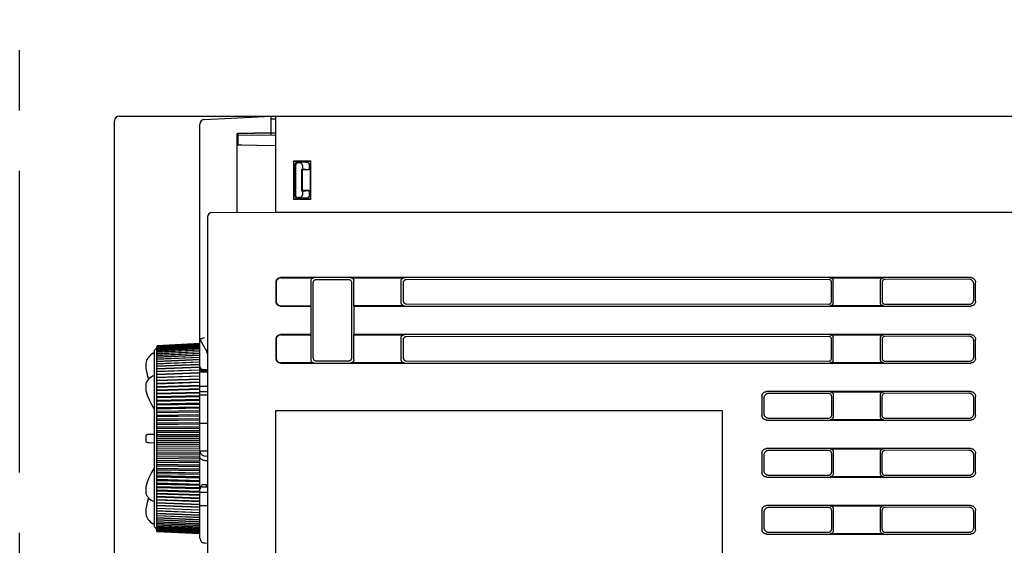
# Model space of a CAD drawing. Header units: millimetres. Extents: x 35 to 807, y -209 to 637.
# Tile 36 of 41: x 522 to 626, y 232 to 288. Entities that reach past the tile are written whole.
import ezdxf

# ---------------------------------------------------------------- set-up
doc = ezdxf.new("R2010")
doc.units = ezdxf.units.MM
doc.linetypes.add('PHANTOMX2', pattern=[127, 63.5, -12.7, 12.7, -12.7, 12.7, -12.7])
for name, color, linetype in [('10', 3, 'CONTINUOUS'), ('11', 2, 'CONTINUOUS'), ('18', 1, 'PHANTOMX2')]:
    doc.layers.add(name, color=color, linetype=linetype)

msp = doc.modelspace()

# ---------------------------------------------------------------- linework, layer by layer
at = {"layer": '10'}
for p, q in [((532.01, 150.07), (532.01, 277.07)), ((532.51, 277.57), (549.01, 277.57)), ((549.01, 267.97), (549.01, 277.57)), ((549.01, 277.57), (675.71, 277.57)), ((550.89, 268.8), (550.89, 272.85)), ((550.91, 272.82), (550.89, 272.85)), ((550.89, 272.85), (552.64, 272.85)), ((552.61, 272.82), (552.64, 272.85)), ((552.64, 272.85), (552.64, 268.8)), ((550.91, 268.82), (550.91, 272.82)), ((550.91, 272.82), (552.61, 272.82)), ((551.01, 269.22), (551.01, 272.42)), ((551.08, 272.36), (551.08, 269.29)), ((552.18, 272.72), (551.31, 272.72)), ((551.48, 272.66), (551.38, 272.66)), ((551.75, 269.66), (551.75, 271.99)), ((551.81, 271.92), (551.75, 271.99)), ((551.81, 271.99), (551.75, 271.99)), ((551.81, 272.37), (551.81, 271.99)), ((552.51, 271.92), (551.81, 271.99)), ((551.81, 269.72), (551.81, 271.92)), ((552.51, 271.92), (551.81, 271.92)), ((552.51, 272.43), (552.51, 271.92)), ((552.61, 272.82), (552.61, 268.82)), ((551.75, 269.66), (551.81, 269.72)), ((552.51, 269.72), (551.81, 269.72)), ((551.81, 269.66), (552.51, 269.72)), ((552.51, 269.72), (552.51, 269.22)), ((550.91, 268.82), (550.89, 268.8)), ((552.64, 268.8), (550.89, 268.8)), ((552.61, 268.82), (550.91, 268.82)), ((552.18, 268.92), (551.31, 268.92)), ((551.48, 268.99), (551.38, 268.99)), ((551.81, 269.66), (551.75, 269.66)), ((551.81, 269.66), (551.81, 269.28)), ((552.61, 268.82), (552.64, 268.8)), ((549.01, 267.47), (549.01, 267.97)), ((541.81, 266.92), (541.81, 174.06)), ((542.31, 267.42), (549.01, 267.44)), ((549.01, 267.47), (632.21, 267.47)), ((549.01, 267.47), (549.01, 267.44)), ((622.22, 260.57), (549.51, 260.57)), ((549.54, 260.55), (553.01, 260.55)), ((556.92, 260.55), (562.51, 260.55)), ((607.42, 260.55), (613.01, 260.55)), ((622.03, 260.39), (613.18, 260.38)), ((549.01, 260.08), (549.01, 258.07)), ((549.04, 260.05), (549.04, 258.1)), ((552.71, 257.6), (552.71, 260.25)), ((552.93, 252.11), (552.93, 260.04)), ((556.71, 260.34), (553.23, 260.34)), ((557.01, 252.11), (557.01, 260.04)), ((557.21, 257.6), (557.21, 260.25)), ((562.21, 257.9), (562.21, 260.25)), ((562.42, 260.04), (562.42, 258.1)), ((607.25, 260.38), (562.72, 260.34)), ((607.54, 258.07), (607.54, 260.08)), ((607.71, 257.9), (607.71, 260.25)), ((612.71, 257.9), (612.71, 260.25)), ((612.88, 260.08), (612.88, 258.07)), ((622.53, 258.26), (622.53, 259.89)), ((622.71, 258.07), (622.71, 260.08)), ((549.51, 257.57), (552.69, 257.57)), ((549.54, 257.6), (552.71, 257.6)), ((552.71, 257.6), (552.69, 257.57)), ((552.69, 257.57), (552.69, 254.57)), ((557.21, 257.6), (557.24, 257.57)), ((562.51, 257.6), (557.21, 257.6)), ((557.24, 254.57), (557.24, 257.57)), ((557.24, 257.57), (622.22, 257.57)), ((562.72, 257.8), (607.25, 257.77)), ((613.01, 257.6), (607.42, 257.6)), ((613.18, 257.77), (622.03, 257.76)), ((552.69, 254.57), (549.51, 254.57)), ((549.54, 254.55), (552.71, 254.55)), ((552.71, 254.55), (552.69, 254.57)), ((552.71, 251.9), (552.71, 254.55)), ((557.21, 254.55), (557.24, 254.57)), ((557.21, 251.9), (557.21, 254.55)), ((557.21, 254.55), (562.51, 254.55)), ((622.22, 254.57), (557.24, 254.57)), ((562.21, 251.9), (562.21, 254.25)), ((607.25, 254.38), (562.72, 254.34)), ((607.42, 254.55), (613.01, 254.55)), ((607.71, 251.9), (607.71, 254.25)), ((612.71, 251.9), (612.71, 254.25)), ((622.03, 254.39), (613.18, 254.38)), ((549.01, 254.08), (549.01, 252.07)), ((549.04, 254.05), (549.04, 252.1)), ((562.42, 254.04), (562.42, 252.1)), ((607.54, 252.07), (607.54, 254.08)), ((612.88, 254.08), (612.88, 252.07)), ((622.53, 252.26), (622.53, 253.89)), ((622.71, 252.07), (622.71, 254.08)), ((549.51, 251.57), (622.22, 251.57)), ((553.01, 251.6), (549.54, 251.6)), ((553.23, 251.81), (556.71, 251.81)), ((562.51, 251.6), (556.92, 251.6)), ((562.72, 251.8), (607.25, 251.77)), ((613.01, 251.6), (607.42, 251.6)), ((613.18, 251.77), (622.03, 251.76)), ((600.21, 248.08), (600.21, 246.07)), ((622.22, 248.57), (600.71, 248.57)), ((607.25, 248.38), (600.91, 248.37)), ((607.42, 248.55), (613.01, 248.55)), ((607.54, 248.08), (607.54, 246.07)), ((607.71, 248.25), (607.71, 245.9)), ((612.71, 245.9), (612.71, 248.25)), ((612.88, 246.07), (612.88, 248.08)), ((622.03, 248.39), (613.18, 248.38)), ((622.71, 246.07), (622.71, 248.08)), ((600.42, 247.87), (600.42, 246.27)), ((622.53, 246.26), (622.53, 247.89)), ((549.01, 246.57), (596.01, 246.57)), ((549.01, 193.57), (549.01, 246.57)), ((596.01, 246.57), (596.01, 193.57)), ((600.71, 245.57), (622.22, 245.57)), ((600.91, 245.78), (607.25, 245.77)), ((613.01, 245.6), (607.42, 245.6)), ((613.18, 245.77), (622.03, 245.76)), ((600.21, 242.08), (600.21, 240.07)), ((600.42, 241.87), (600.42, 240.27)), ((622.22, 242.57), (600.71, 242.57)), ((607.25, 242.38), (600.91, 242.37)), ((607.42, 242.55), (613.01, 242.55)), ((607.54, 242.08), (607.54, 240.07)), ((607.71, 242.25), (607.71, 239.9)), ((612.71, 239.9), (612.71, 242.25)), ((612.88, 240.07), (612.88, 242.08)), ((622.03, 242.39), (613.18, 242.38)), ((622.53, 240.26), (622.53, 241.89)), ((622.71, 240.07), (622.71, 242.08)), ((600.91, 239.78), (607.25, 239.77)), ((613.18, 239.77), (622.03, 239.76)), ((600.71, 239.57), (622.22, 239.57)), ((613.01, 239.6), (607.42, 239.6)), ((622.22, 236.57), (600.71, 236.57)), ((607.42, 236.55), (613.01, 236.55)), ((600.21, 236.08), (600.21, 234.07)), ((600.42, 235.87), (600.42, 234.27)), ((607.25, 236.38), (600.91, 236.37)), ((607.54, 236.08), (607.54, 234.07)), ((607.71, 236.25), (607.71, 233.9)), ((612.71, 233.9), (612.71, 236.25)), ((612.88, 234.07), (612.88, 236.08)), ((622.03, 236.39), (613.18, 236.38)), ((622.53, 234.26), (622.53, 235.89)), ((622.71, 234.07), (622.71, 236.08)), ((600.71, 233.57), (622.22, 233.57)), ((600.91, 233.78), (607.25, 233.77)), ((613.01, 233.6), (607.42, 233.6)), ((613.18, 233.77), (622.03, 233.76))]:
    msp.add_line(p, q, dxfattribs=at)
for points in [[(551.01, 272.42), (551.02, 272.47), (551.03, 272.51), (551.04, 272.55), (551.06, 272.59), (551.09, 272.62), (551.12, 272.65), (551.15, 272.68), (551.19, 272.7), (551.23, 272.71), (551.27, 272.72), (551.31, 272.72)], [(551.38, 272.66), (551.33, 272.66), (551.29, 272.65), (551.25, 272.63), (551.22, 272.61), (551.18, 272.59), (551.15, 272.56), (551.13, 272.52), (551.1, 272.49), (551.09, 272.45), (551.08, 272.4), (551.08, 272.36)], [(551.81, 272.37), (551.81, 272.41), (551.8, 272.44), (551.79, 272.48), (551.77, 272.52), (551.74, 272.55), (551.71, 272.58), (551.67, 272.61), (551.63, 272.63), (551.58, 272.65), (551.53, 272.66), (551.48, 272.66)], [(552.18, 272.72), (552.23, 272.72), (552.28, 272.71), (552.33, 272.69), (552.37, 272.67), (552.41, 272.64), (552.44, 272.61), (552.47, 272.58), (552.49, 272.54), (552.5, 272.51), (552.51, 272.47), (552.51, 272.43)], [(551.31, 268.92), (551.27, 268.93), (551.23, 268.94), (551.19, 268.95), (551.15, 268.97), (551.12, 269), (551.09, 269.03), (551.06, 269.06), (551.04, 269.1), (551.03, 269.14), (551.02, 269.18), (551.01, 269.22)], [(551.08, 269.29), (551.08, 269.24), (551.09, 269.2), (551.1, 269.16), (551.13, 269.12), (551.15, 269.09), (551.18, 269.06), (551.22, 269.03), (551.25, 269.01), (551.29, 269), (551.33, 268.99), (551.38, 268.99)], [(551.48, 268.99), (551.53, 268.99), (551.58, 269), (551.63, 269.02), (551.67, 269.04), (551.71, 269.07), (551.74, 269.1), (551.77, 269.13), (551.79, 269.17), (551.8, 269.2), (551.81, 269.24), (551.81, 269.28)], [(552.51, 269.22), (552.51, 269.18), (552.5, 269.14), (552.49, 269.1), (552.47, 269.07), (552.44, 269.03), (552.41, 269), (552.37, 268.98), (552.33, 268.95), (552.28, 268.94), (552.23, 268.93), (552.18, 268.92)], [(549.01, 260.08), (549.02, 260.13), (549.03, 260.18), (549.04, 260.23), (549.06, 260.28), (549.08, 260.32), (549.11, 260.37), (549.14, 260.41), (549.18, 260.45), (549.22, 260.48), (549.26, 260.51), (549.31, 260.53), (549.36, 260.55), (549.41, 260.56), (549.46, 260.57), (549.51, 260.57)], [(549.54, 260.55), (549.49, 260.54), (549.44, 260.54), (549.38, 260.52), (549.34, 260.5), (549.29, 260.48), (549.25, 260.45), (549.21, 260.42), (549.17, 260.38), (549.14, 260.34), (549.11, 260.3), (549.08, 260.25), (549.07, 260.2), (549.05, 260.15), (549.04, 260.1), (549.04, 260.05)], [(552.71, 260.25), (552.72, 260.28), (552.72, 260.32), (552.73, 260.35), (552.75, 260.39), (552.77, 260.42), (552.79, 260.45), (552.82, 260.47), (552.84, 260.49), (552.87, 260.51), (552.91, 260.53), (552.94, 260.54), (552.98, 260.55), (553.01, 260.55)], [(556.92, 260.55), (556.95, 260.55), (556.99, 260.54), (557.02, 260.53), (557.06, 260.51), (557.09, 260.49), (557.11, 260.47), (557.14, 260.45), (557.16, 260.42), (557.18, 260.39), (557.2, 260.35), (557.21, 260.32), (557.21, 260.28), (557.21, 260.25)], [(562.21, 260.25), (562.22, 260.28), (562.22, 260.32), (562.23, 260.35), (562.25, 260.39), (562.27, 260.42), (562.29, 260.45), (562.32, 260.47), (562.34, 260.49), (562.37, 260.51), (562.41, 260.53), (562.44, 260.54), (562.48, 260.55), (562.51, 260.55)], [(607.42, 260.55), (607.45, 260.55), (607.49, 260.54), (607.52, 260.53), (607.56, 260.51), (607.59, 260.49), (607.61, 260.47), (607.64, 260.45), (607.66, 260.42), (607.68, 260.39), (607.7, 260.35), (607.71, 260.32), (607.71, 260.28), (607.71, 260.25)], [(612.71, 260.25), (612.72, 260.28), (612.72, 260.32), (612.73, 260.35), (612.75, 260.39), (612.77, 260.42), (612.79, 260.45), (612.82, 260.47), (612.84, 260.49), (612.87, 260.51), (612.91, 260.53), (612.94, 260.54), (612.98, 260.55), (613.01, 260.55)], [(613.18, 260.38), (613.14, 260.38), (613.11, 260.37), (613.07, 260.36), (613.04, 260.35), (613.01, 260.33), (612.98, 260.31), (612.96, 260.28), (612.93, 260.25), (612.92, 260.22), (612.9, 260.19), (612.89, 260.15), (612.88, 260.12), (612.88, 260.08)], [(622.53, 259.89), (622.53, 259.94), (622.52, 259.99), (622.5, 260.04), (622.49, 260.09), (622.46, 260.14), (622.43, 260.18), (622.4, 260.22), (622.36, 260.26), (622.32, 260.29), (622.28, 260.32), (622.23, 260.34), (622.19, 260.36), (622.14, 260.38), (622.08, 260.39), (622.03, 260.39)], [(622.22, 260.57), (622.27, 260.57), (622.32, 260.56), (622.37, 260.55), (622.42, 260.53), (622.47, 260.51), (622.51, 260.48), (622.55, 260.45), (622.59, 260.41), (622.62, 260.37), (622.65, 260.32), (622.67, 260.28), (622.69, 260.23), (622.7, 260.18), (622.71, 260.13), (622.71, 260.08)], [(553.23, 260.34), (553.19, 260.33), (553.15, 260.33), (553.12, 260.32), (553.09, 260.3), (553.06, 260.28), (553.03, 260.26), (553, 260.23), (552.98, 260.21), (552.96, 260.18), (552.95, 260.14), (552.94, 260.11), (552.93, 260.07), (552.93, 260.04)], [(557.01, 260.04), (557, 260.08), (557, 260.11), (556.99, 260.15), (556.97, 260.18), (556.95, 260.21), (556.93, 260.24), (556.91, 260.26), (556.88, 260.29), (556.85, 260.3), (556.81, 260.32), (556.78, 260.33), (556.74, 260.34), (556.71, 260.34)], [(562.72, 260.34), (562.68, 260.34), (562.65, 260.33), (562.61, 260.32), (562.58, 260.31), (562.55, 260.29), (562.52, 260.27), (562.49, 260.24), (562.47, 260.21), (562.45, 260.18), (562.44, 260.15), (562.43, 260.12), (562.42, 260.08), (562.42, 260.04)], [(607.54, 260.08), (607.54, 260.11), (607.54, 260.15), (607.52, 260.18), (607.51, 260.22), (607.49, 260.25), (607.47, 260.28), (607.44, 260.3), (607.42, 260.32), (607.38, 260.34), (607.35, 260.36), (607.32, 260.37), (607.28, 260.37), (607.25, 260.38)], [(549.51, 257.57), (549.46, 257.58), (549.41, 257.58), (549.36, 257.6), (549.31, 257.62), (549.26, 257.64), (549.22, 257.67), (549.18, 257.7), (549.14, 257.74), (549.11, 257.78), (549.08, 257.82), (549.06, 257.87), (549.04, 257.92), (549.03, 257.97), (549.02, 258.02), (549.01, 258.07)], [(549.04, 258.1), (549.04, 258.05), (549.05, 257.99), (549.07, 257.94), (549.08, 257.89), (549.11, 257.85), (549.14, 257.8), (549.17, 257.76), (549.21, 257.73), (549.25, 257.69), (549.29, 257.67), (549.34, 257.64), (549.38, 257.62), (549.44, 257.61), (549.49, 257.6), (549.54, 257.6)], [(562.51, 257.6), (562.48, 257.6), (562.44, 257.61), (562.41, 257.62), (562.37, 257.63), (562.34, 257.65), (562.32, 257.67), (562.29, 257.7), (562.27, 257.73), (562.25, 257.76), (562.23, 257.79), (562.22, 257.83), (562.22, 257.86), (562.21, 257.9)], [(562.42, 258.1), (562.42, 258.07), (562.43, 258.03), (562.44, 258), (562.45, 257.96), (562.47, 257.93), (562.49, 257.91), (562.52, 257.88), (562.55, 257.86), (562.58, 257.84), (562.61, 257.82), (562.65, 257.81), (562.68, 257.81), (562.72, 257.8)], [(607.25, 257.77), (607.28, 257.77), (607.32, 257.78), (607.35, 257.79), (607.38, 257.8), (607.42, 257.82), (607.44, 257.85), (607.47, 257.87), (607.49, 257.9), (607.51, 257.93), (607.52, 257.96), (607.54, 258), (607.54, 258.03), (607.54, 258.07)], [(607.71, 257.9), (607.71, 257.86), (607.71, 257.83), (607.7, 257.79), (607.68, 257.76), (607.66, 257.73), (607.64, 257.7), (607.61, 257.67), (607.59, 257.65), (607.56, 257.63), (607.52, 257.62), (607.49, 257.61), (607.45, 257.6), (607.42, 257.6)], [(613.01, 257.6), (612.98, 257.6), (612.94, 257.61), (612.91, 257.62), (612.87, 257.63), (612.84, 257.65), (612.82, 257.67), (612.79, 257.7), (612.77, 257.73), (612.75, 257.76), (612.73, 257.79), (612.72, 257.83), (612.72, 257.86), (612.71, 257.9)], [(612.88, 258.07), (612.88, 258.03), (612.89, 257.99), (612.9, 257.96), (612.92, 257.93), (612.93, 257.9), (612.96, 257.87), (612.98, 257.84), (613.01, 257.82), (613.04, 257.8), (613.07, 257.79), (613.11, 257.77), (613.14, 257.77), (613.18, 257.77)], [(622.03, 257.76), (622.08, 257.76), (622.14, 257.77), (622.19, 257.78), (622.23, 257.8), (622.28, 257.83), (622.32, 257.85), (622.36, 257.89), (622.4, 257.92), (622.43, 257.96), (622.46, 258.01), (622.49, 258.05), (622.5, 258.1), (622.52, 258.15), (622.53, 258.2), (622.53, 258.26)], [(622.71, 258.07), (622.71, 258.02), (622.7, 257.97), (622.69, 257.92), (622.67, 257.87), (622.65, 257.82), (622.62, 257.78), (622.59, 257.74), (622.55, 257.7), (622.51, 257.67), (622.47, 257.64), (622.42, 257.62), (622.37, 257.6), (622.32, 257.58), (622.27, 257.58), (622.22, 257.57)], [(549.01, 254.08), (549.02, 254.13), (549.03, 254.18), (549.04, 254.23), (549.06, 254.28), (549.08, 254.32), (549.11, 254.37), (549.14, 254.41), (549.18, 254.45), (549.22, 254.48), (549.26, 254.51), (549.31, 254.53), (549.36, 254.55), (549.41, 254.56), (549.46, 254.57), (549.51, 254.57)], [(549.54, 254.55), (549.49, 254.54), (549.44, 254.54), (549.38, 254.52), (549.34, 254.5), (549.29, 254.48), (549.25, 254.45), (549.21, 254.42), (549.17, 254.38), (549.14, 254.34), (549.11, 254.3), (549.08, 254.25), (549.07, 254.2), (549.05, 254.15), (549.04, 254.1), (549.04, 254.05)], [(562.21, 254.25), (562.22, 254.28), (562.22, 254.32), (562.23, 254.35), (562.25, 254.39), (562.27, 254.42), (562.29, 254.45), (562.32, 254.47), (562.34, 254.49), (562.37, 254.51), (562.41, 254.53), (562.44, 254.54), (562.48, 254.55), (562.51, 254.55)], [(562.72, 254.34), (562.68, 254.34), (562.65, 254.33), (562.61, 254.32), (562.58, 254.31), (562.55, 254.29), (562.52, 254.27), (562.49, 254.24), (562.47, 254.21), (562.45, 254.18), (562.44, 254.15), (562.43, 254.12), (562.42, 254.08), (562.42, 254.04)], [(607.54, 254.08), (607.54, 254.11), (607.54, 254.15), (607.52, 254.18), (607.51, 254.22), (607.49, 254.25), (607.47, 254.28), (607.44, 254.3), (607.42, 254.32), (607.38, 254.34), (607.35, 254.36), (607.32, 254.37), (607.28, 254.37), (607.25, 254.38)], [(607.42, 254.55), (607.45, 254.55), (607.49, 254.54), (607.52, 254.53), (607.56, 254.51), (607.59, 254.49), (607.61, 254.47), (607.64, 254.45), (607.66, 254.42), (607.68, 254.39), (607.7, 254.35), (607.71, 254.32), (607.71, 254.28), (607.71, 254.25)], [(612.71, 254.25), (612.72, 254.28), (612.72, 254.32), (612.73, 254.35), (612.75, 254.39), (612.77, 254.42), (612.79, 254.45), (612.82, 254.47), (612.84, 254.49), (612.87, 254.51), (612.91, 254.53), (612.94, 254.54), (612.98, 254.55), (613.01, 254.55)], [(613.18, 254.38), (613.14, 254.38), (613.11, 254.37), (613.07, 254.36), (613.04, 254.35), (613.01, 254.33), (612.98, 254.31), (612.96, 254.28), (612.93, 254.25), (612.92, 254.22), (612.9, 254.19), (612.89, 254.15), (612.88, 254.12), (612.88, 254.08)], [(622.53, 253.89), (622.53, 253.94), (622.52, 253.99), (622.5, 254.04), (622.49, 254.09), (622.46, 254.14), (622.43, 254.18), (622.4, 254.22), (622.36, 254.26), (622.32, 254.29), (622.28, 254.32), (622.23, 254.34), (622.19, 254.36), (622.14, 254.38), (622.08, 254.39), (622.03, 254.39)], [(622.22, 254.57), (622.27, 254.57), (622.32, 254.56), (622.37, 254.55), (622.42, 254.53), (622.47, 254.51), (622.51, 254.48), (622.55, 254.45), (622.59, 254.41), (622.62, 254.37), (622.65, 254.32), (622.67, 254.28), (622.69, 254.23), (622.7, 254.18), (622.71, 254.13), (622.71, 254.08)], [(549.04, 252.1), (549.04, 252.05), (549.05, 251.99), (549.07, 251.94), (549.08, 251.89), (549.11, 251.85), (549.14, 251.8), (549.17, 251.76), (549.21, 251.73), (549.25, 251.69), (549.29, 251.67), (549.34, 251.64), (549.38, 251.62), (549.44, 251.61), (549.49, 251.6), (549.54, 251.6)], [(552.93, 252.11), (552.93, 252.07), (552.94, 252.04), (552.95, 252), (552.96, 251.97), (552.98, 251.94), (553, 251.91), (553.03, 251.89), (553.06, 251.86), (553.09, 251.85), (553.12, 251.83), (553.15, 251.82), (553.19, 251.81), (553.23, 251.81)], [(556.71, 251.81), (556.74, 251.81), (556.78, 251.82), (556.81, 251.83), (556.85, 251.84), (556.88, 251.86), (556.91, 251.88), (556.93, 251.91), (556.95, 251.94), (556.97, 251.97), (556.99, 252), (557, 252.04), (557, 252.07), (557.01, 252.11)], [(562.42, 252.1), (562.42, 252.07), (562.43, 252.03), (562.44, 252), (562.45, 251.96), (562.47, 251.93), (562.49, 251.91), (562.52, 251.88), (562.55, 251.86), (562.58, 251.84), (562.61, 251.82), (562.65, 251.81), (562.68, 251.81), (562.72, 251.8)], [(622.03, 251.76), (622.08, 251.76), (622.14, 251.77), (622.19, 251.78), (622.23, 251.8), (622.28, 251.83), (622.32, 251.85), (622.36, 251.89), (622.4, 251.92), (622.43, 251.96), (622.46, 252.01), (622.49, 252.05), (622.5, 252.1), (622.52, 252.15), (622.53, 252.2), (622.53, 252.26)], [(549.51, 251.57), (549.46, 251.58), (549.41, 251.58), (549.36, 251.6), (549.31, 251.62), (549.26, 251.64), (549.22, 251.67), (549.18, 251.7), (549.14, 251.74), (549.11, 251.78), (549.08, 251.82), (549.06, 251.87), (549.04, 251.92), (549.03, 251.97), (549.02, 252.02), (549.01, 252.07)], [(553.01, 251.6), (552.98, 251.6), (552.94, 251.61), (552.91, 251.62), (552.87, 251.63), (552.84, 251.65), (552.82, 251.67), (552.79, 251.7), (552.77, 251.73), (552.75, 251.76), (552.73, 251.79), (552.72, 251.83), (552.72, 251.86), (552.71, 251.9)], [(557.21, 251.9), (557.21, 251.86), (557.21, 251.83), (557.2, 251.79), (557.18, 251.76), (557.16, 251.73), (557.14, 251.7), (557.11, 251.67), (557.09, 251.65), (557.06, 251.63), (557.02, 251.62), (556.99, 251.61), (556.95, 251.6), (556.92, 251.6)], [(562.51, 251.6), (562.48, 251.6), (562.44, 251.61), (562.41, 251.62), (562.37, 251.63), (562.34, 251.65), (562.32, 251.67), (562.29, 251.7), (562.27, 251.73), (562.25, 251.76), (562.23, 251.79), (562.22, 251.83), (562.22, 251.86), (562.21, 251.9)], [(607.25, 251.77), (607.28, 251.77), (607.32, 251.78), (607.35, 251.79), (607.38, 251.8), (607.42, 251.82), (607.44, 251.85), (607.47, 251.87), (607.49, 251.9), (607.51, 251.93), (607.52, 251.96), (607.54, 252), (607.54, 252.03), (607.54, 252.07)], [(607.71, 251.9), (607.71, 251.86), (607.71, 251.83), (607.7, 251.79), (607.68, 251.76), (607.66, 251.73), (607.64, 251.7), (607.61, 251.67), (607.59, 251.65), (607.56, 251.63), (607.52, 251.62), (607.49, 251.61), (607.45, 251.6), (607.42, 251.6)], [(613.01, 251.6), (612.98, 251.6), (612.94, 251.61), (612.91, 251.62), (612.87, 251.63), (612.84, 251.65), (612.82, 251.67), (612.79, 251.7), (612.77, 251.73), (612.75, 251.76), (612.73, 251.79), (612.72, 251.83), (612.72, 251.86), (612.71, 251.9)], [(612.88, 252.07), (612.88, 252.03), (612.89, 251.99), (612.9, 251.96), (612.92, 251.93), (612.93, 251.9), (612.96, 251.87), (612.98, 251.84), (613.01, 251.82), (613.04, 251.8), (613.07, 251.79), (613.11, 251.77), (613.14, 251.77), (613.18, 251.77)], [(622.71, 252.07), (622.71, 252.02), (622.7, 251.97), (622.69, 251.92), (622.67, 251.87), (622.65, 251.82), (622.62, 251.78), (622.59, 251.74), (622.55, 251.7), (622.51, 251.67), (622.47, 251.64), (622.42, 251.62), (622.37, 251.6), (622.32, 251.58), (622.27, 251.58), (622.22, 251.57)], [(600.21, 248.08), (600.22, 248.13), (600.23, 248.18), (600.24, 248.23), (600.26, 248.28), (600.28, 248.32), (600.31, 248.37), (600.34, 248.41), (600.38, 248.45), (600.42, 248.48), (600.46, 248.51), (600.51, 248.53), (600.56, 248.55), (600.61, 248.56), (600.66, 248.57), (600.71, 248.57)], [(600.91, 248.37), (600.86, 248.37), (600.81, 248.36), (600.76, 248.35), (600.71, 248.33), (600.67, 248.3), (600.62, 248.28), (600.58, 248.24), (600.54, 248.21), (600.51, 248.17), (600.48, 248.12), (600.46, 248.08), (600.44, 248.03), (600.43, 247.98), (600.42, 247.93), (600.42, 247.87)], [(607.54, 248.08), (607.54, 248.11), (607.54, 248.15), (607.52, 248.18), (607.51, 248.22), (607.49, 248.25), (607.47, 248.28), (607.44, 248.3), (607.42, 248.32), (607.38, 248.34), (607.35, 248.36), (607.32, 248.37), (607.28, 248.37), (607.25, 248.38)], [(607.42, 248.55), (607.45, 248.55), (607.49, 248.54), (607.52, 248.53), (607.56, 248.51), (607.59, 248.49), (607.61, 248.47), (607.64, 248.45), (607.66, 248.42), (607.68, 248.39), (607.7, 248.35), (607.71, 248.32), (607.71, 248.28), (607.71, 248.25)], [(612.71, 248.25), (612.72, 248.28), (612.72, 248.32), (612.73, 248.35), (612.75, 248.39), (612.77, 248.42), (612.79, 248.45), (612.82, 248.47), (612.84, 248.49), (612.87, 248.51), (612.91, 248.53), (612.94, 248.54), (612.98, 248.55), (613.01, 248.55)], [(613.18, 248.38), (613.14, 248.38), (613.11, 248.37), (613.07, 248.36), (613.04, 248.35), (613.01, 248.33), (612.98, 248.31), (612.96, 248.28), (612.93, 248.25), (612.92, 248.22), (612.9, 248.19), (612.89, 248.15), (612.88, 248.12), (612.88, 248.08)], [(622.53, 247.89), (622.53, 247.94), (622.52, 247.99), (622.5, 248.04), (622.49, 248.09), (622.46, 248.14), (622.43, 248.18), (622.4, 248.22), (622.36, 248.26), (622.32, 248.29), (622.28, 248.32), (622.23, 248.34), (622.19, 248.36), (622.14, 248.38), (622.08, 248.39), (622.03, 248.39)], [(622.22, 248.57), (622.27, 248.57), (622.32, 248.56), (622.37, 248.55), (622.42, 248.53), (622.47, 248.51), (622.51, 248.48), (622.55, 248.45), (622.59, 248.41), (622.62, 248.37), (622.65, 248.32), (622.67, 248.28), (622.69, 248.23), (622.7, 248.18), (622.71, 248.13), (622.71, 248.08)], [(600.71, 245.57), (600.66, 245.58), (600.61, 245.58), (600.56, 245.6), (600.51, 245.62), (600.46, 245.64), (600.42, 245.67), (600.38, 245.7), (600.34, 245.74), (600.31, 245.78), (600.28, 245.82), (600.26, 245.87), (600.24, 245.92), (600.23, 245.97), (600.22, 246.02), (600.21, 246.07)], [(600.42, 246.27), (600.42, 246.22), (600.43, 246.17), (600.44, 246.12), (600.46, 246.07), (600.48, 246.02), (600.51, 245.98), (600.54, 245.94), (600.58, 245.9), (600.62, 245.87), (600.67, 245.84), (600.71, 245.82), (600.76, 245.8), (600.81, 245.79), (600.86, 245.78), (600.91, 245.78)], [(607.25, 245.77), (607.28, 245.77), (607.32, 245.78), (607.35, 245.79), (607.38, 245.8), (607.42, 245.82), (607.44, 245.85), (607.47, 245.87), (607.49, 245.9), (607.51, 245.93), (607.52, 245.96), (607.54, 246), (607.54, 246.03), (607.54, 246.07)], [(607.71, 245.9), (607.71, 245.86), (607.71, 245.83), (607.7, 245.79), (607.68, 245.76), (607.66, 245.73), (607.64, 245.7), (607.61, 245.67), (607.59, 245.65), (607.56, 245.63), (607.52, 245.62), (607.49, 245.61), (607.45, 245.6), (607.42, 245.6)], [(613.01, 245.6), (612.98, 245.6), (612.94, 245.61), (612.91, 245.62), (612.87, 245.63), (612.84, 245.65), (612.82, 245.67), (612.79, 245.7), (612.77, 245.73), (612.75, 245.76), (612.73, 245.79), (612.72, 245.83), (612.72, 245.86), (612.71, 245.9)], [(612.88, 246.07), (612.88, 246.03), (612.89, 245.99), (612.9, 245.96), (612.92, 245.93), (612.93, 245.9), (612.96, 245.87), (612.98, 245.84), (613.01, 245.82), (613.04, 245.8), (613.07, 245.79), (613.11, 245.77), (613.14, 245.77), (613.18, 245.77)], [(622.03, 245.76), (622.08, 245.76), (622.14, 245.77), (622.19, 245.78), (622.23, 245.8), (622.28, 245.83), (622.32, 245.85), (622.36, 245.89), (622.4, 245.92), (622.43, 245.96), (622.46, 246.01), (622.49, 246.05), (622.5, 246.1), (622.52, 246.15), (622.53, 246.2), (622.53, 246.26)], [(622.71, 246.07), (622.71, 246.02), (622.7, 245.97), (622.69, 245.92), (622.67, 245.87), (622.65, 245.82), (622.62, 245.78), (622.59, 245.74), (622.55, 245.7), (622.51, 245.67), (622.47, 245.64), (622.42, 245.62), (622.37, 245.6), (622.32, 245.58), (622.27, 245.58), (622.22, 245.57)], [(600.21, 242.08), (600.22, 242.13), (600.23, 242.18), (600.24, 242.23), (600.26, 242.28), (600.28, 242.32), (600.31, 242.37), (600.34, 242.41), (600.38, 242.45), (600.42, 242.48), (600.46, 242.51), (600.51, 242.53), (600.56, 242.55), (600.61, 242.56), (600.66, 242.57), (600.71, 242.57)], [(600.91, 242.37), (600.86, 242.37), (600.81, 242.36), (600.76, 242.35), (600.71, 242.33), (600.67, 242.3), (600.62, 242.28), (600.58, 242.24), (600.54, 242.21), (600.51, 242.17), (600.48, 242.12), (600.46, 242.08), (600.44, 242.03), (600.43, 241.98), (600.42, 241.93), (600.42, 241.87)], [(607.54, 242.08), (607.54, 242.11), (607.54, 242.15), (607.52, 242.18), (607.51, 242.22), (607.49, 242.25), (607.47, 242.28), (607.44, 242.3), (607.42, 242.32), (607.38, 242.34), (607.35, 242.36), (607.32, 242.37), (607.28, 242.37), (607.25, 242.38)], [(607.42, 242.55), (607.45, 242.55), (607.49, 242.54), (607.52, 242.53), (607.56, 242.51), (607.59, 242.49), (607.61, 242.47), (607.64, 242.45), (607.66, 242.42), (607.68, 242.39), (607.7, 242.35), (607.71, 242.32), (607.71, 242.28), (607.71, 242.25)], [(612.71, 242.25), (612.72, 242.28), (612.72, 242.32), (612.73, 242.35), (612.75, 242.39), (612.77, 242.42), (612.79, 242.45), (612.82, 242.47), (612.84, 242.49), (612.87, 242.51), (612.91, 242.53), (612.94, 242.54), (612.98, 242.55), (613.01, 242.55)], [(613.18, 242.38), (613.14, 242.38), (613.11, 242.37), (613.07, 242.36), (613.04, 242.35), (613.01, 242.33), (612.98, 242.31), (612.96, 242.28), (612.93, 242.25), (612.92, 242.22), (612.9, 242.19), (612.89, 242.15), (612.88, 242.12), (612.88, 242.08)], [(622.53, 241.89), (622.53, 241.94), (622.52, 241.99), (622.5, 242.04), (622.49, 242.09), (622.46, 242.14), (622.43, 242.18), (622.4, 242.22), (622.36, 242.26), (622.32, 242.29), (622.28, 242.32), (622.23, 242.34), (622.19, 242.36), (622.14, 242.38), (622.08, 242.39), (622.03, 242.39)], [(622.22, 242.57), (622.27, 242.57), (622.32, 242.56), (622.37, 242.55), (622.42, 242.53), (622.47, 242.51), (622.51, 242.48), (622.55, 242.45), (622.59, 242.41), (622.62, 242.37), (622.65, 242.32), (622.67, 242.28), (622.69, 242.23), (622.7, 242.18), (622.71, 242.13), (622.71, 242.08)], [(600.71, 239.57), (600.66, 239.58), (600.61, 239.58), (600.56, 239.6), (600.51, 239.62), (600.46, 239.64), (600.42, 239.67), (600.38, 239.7), (600.34, 239.74), (600.31, 239.78), (600.28, 239.82), (600.26, 239.87), (600.24, 239.92), (600.23, 239.97), (600.22, 240.02), (600.21, 240.07)], [(600.42, 240.27), (600.42, 240.22), (600.43, 240.17), (600.44, 240.12), (600.46, 240.07), (600.48, 240.02), (600.51, 239.98), (600.54, 239.94), (600.58, 239.9), (600.62, 239.87), (600.67, 239.84), (600.71, 239.82), (600.76, 239.8), (600.81, 239.79), (600.86, 239.78), (600.91, 239.78)], [(607.25, 239.77), (607.28, 239.77), (607.32, 239.78), (607.35, 239.79), (607.38, 239.8), (607.42, 239.82), (607.44, 239.85), (607.47, 239.87), (607.49, 239.9), (607.51, 239.93), (607.52, 239.96), (607.54, 240), (607.54, 240.03), (607.54, 240.07)], [(607.71, 239.9), (607.71, 239.86), (607.71, 239.83), (607.7, 239.79), (607.68, 239.76), (607.66, 239.73), (607.64, 239.7), (607.61, 239.67), (607.59, 239.65), (607.56, 239.63), (607.52, 239.62), (607.49, 239.61), (607.45, 239.6), (607.42, 239.6)], [(613.01, 239.6), (612.98, 239.6), (612.94, 239.61), (612.91, 239.62), (612.87, 239.63), (612.84, 239.65), (612.82, 239.67), (612.79, 239.7), (612.77, 239.73), (612.75, 239.76), (612.73, 239.79), (612.72, 239.83), (612.72, 239.86), (612.71, 239.9)], [(612.88, 240.07), (612.88, 240.03), (612.89, 239.99), (612.9, 239.96), (612.92, 239.93), (612.93, 239.9), (612.96, 239.87), (612.98, 239.84), (613.01, 239.82), (613.04, 239.8), (613.07, 239.79), (613.11, 239.77), (613.14, 239.77), (613.18, 239.77)], [(622.03, 239.76), (622.08, 239.76), (622.14, 239.77), (622.19, 239.78), (622.23, 239.8), (622.28, 239.83), (622.32, 239.85), (622.36, 239.89), (622.4, 239.92), (622.43, 239.96), (622.46, 240.01), (622.49, 240.05), (622.5, 240.1), (622.52, 240.15), (622.53, 240.2), (622.53, 240.26)], [(622.71, 240.07), (622.71, 240.02), (622.7, 239.97), (622.69, 239.92), (622.67, 239.87), (622.65, 239.82), (622.62, 239.78), (622.59, 239.74), (622.55, 239.7), (622.51, 239.67), (622.47, 239.64), (622.42, 239.62), (622.37, 239.6), (622.32, 239.58), (622.27, 239.58), (622.22, 239.57)], [(600.21, 236.08), (600.22, 236.13), (600.23, 236.18), (600.24, 236.23), (600.26, 236.28), (600.28, 236.32), (600.31, 236.37), (600.34, 236.41), (600.38, 236.45), (600.42, 236.48), (600.46, 236.51), (600.51, 236.53), (600.56, 236.55), (600.61, 236.56), (600.66, 236.57), (600.71, 236.57)], [(607.42, 236.55), (607.45, 236.55), (607.49, 236.54), (607.52, 236.53), (607.56, 236.51), (607.59, 236.49), (607.61, 236.47), (607.64, 236.45), (607.66, 236.42), (607.68, 236.39), (607.7, 236.35), (607.71, 236.32), (607.71, 236.28), (607.71, 236.25)], [(612.71, 236.25), (612.72, 236.28), (612.72, 236.32), (612.73, 236.35), (612.75, 236.39), (612.77, 236.42), (612.79, 236.45), (612.82, 236.47), (612.84, 236.49), (612.87, 236.51), (612.91, 236.53), (612.94, 236.54), (612.98, 236.55), (613.01, 236.55)], [(622.22, 236.57), (622.27, 236.57), (622.32, 236.56), (622.37, 236.55), (622.42, 236.53), (622.47, 236.51), (622.51, 236.48), (622.55, 236.45), (622.59, 236.41), (622.62, 236.37), (622.65, 236.32), (622.67, 236.28), (622.69, 236.23), (622.7, 236.18), (622.71, 236.13), (622.71, 236.08)], [(600.91, 236.37), (600.86, 236.37), (600.81, 236.36), (600.76, 236.35), (600.71, 236.33), (600.67, 236.3), (600.62, 236.28), (600.58, 236.24), (600.54, 236.21), (600.51, 236.17), (600.48, 236.12), (600.46, 236.08), (600.44, 236.03), (600.43, 235.98), (600.42, 235.93), (600.42, 235.87)], [(607.54, 236.08), (607.54, 236.11), (607.54, 236.15), (607.52, 236.18), (607.51, 236.22), (607.49, 236.25), (607.47, 236.28), (607.44, 236.3), (607.42, 236.32), (607.38, 236.34), (607.35, 236.36), (607.32, 236.37), (607.28, 236.37), (607.25, 236.38)], [(613.18, 236.38), (613.14, 236.38), (613.11, 236.37), (613.07, 236.36), (613.04, 236.35), (613.01, 236.33), (612.98, 236.31), (612.96, 236.28), (612.93, 236.25), (612.92, 236.22), (612.9, 236.19), (612.89, 236.15), (612.88, 236.12), (612.88, 236.08)], [(622.53, 235.89), (622.53, 235.94), (622.52, 235.99), (622.5, 236.04), (622.49, 236.09), (622.46, 236.14), (622.43, 236.18), (622.4, 236.22), (622.36, 236.26), (622.32, 236.29), (622.28, 236.32), (622.23, 236.34), (622.19, 236.36), (622.14, 236.38), (622.08, 236.39), (622.03, 236.39)], [(600.71, 233.57), (600.66, 233.58), (600.61, 233.58), (600.56, 233.6), (600.51, 233.62), (600.46, 233.64), (600.42, 233.67), (600.38, 233.7), (600.34, 233.74), (600.31, 233.78), (600.28, 233.82), (600.26, 233.87), (600.24, 233.92), (600.23, 233.97), (600.22, 234.02), (600.21, 234.07)], [(600.42, 234.27), (600.42, 234.22), (600.43, 234.17), (600.44, 234.12), (600.46, 234.07), (600.48, 234.02), (600.51, 233.98), (600.54, 233.94), (600.58, 233.9), (600.62, 233.87), (600.67, 233.84), (600.71, 233.82), (600.76, 233.8), (600.81, 233.79), (600.86, 233.78), (600.91, 233.78)], [(607.25, 233.77), (607.28, 233.77), (607.32, 233.78), (607.35, 233.79), (607.38, 233.8), (607.42, 233.82), (607.44, 233.85), (607.47, 233.87), (607.49, 233.9), (607.51, 233.93), (607.52, 233.96), (607.54, 234), (607.54, 234.03), (607.54, 234.07)], [(607.71, 233.9), (607.71, 233.86), (607.71, 233.83), (607.7, 233.79), (607.68, 233.76), (607.66, 233.73), (607.64, 233.7), (607.61, 233.67), (607.59, 233.65), (607.56, 233.63), (607.52, 233.62), (607.49, 233.61), (607.45, 233.6), (607.42, 233.6)], [(613.01, 233.6), (612.98, 233.6), (612.94, 233.61), (612.91, 233.62), (612.87, 233.63), (612.84, 233.65), (612.82, 233.67), (612.79, 233.7), (612.77, 233.73), (612.75, 233.76), (612.73, 233.79), (612.72, 233.83), (612.72, 233.86), (612.71, 233.9)], [(612.88, 234.07), (612.88, 234.03), (612.89, 233.99), (612.9, 233.96), (612.92, 233.93), (612.93, 233.9), (612.96, 233.87), (612.98, 233.84), (613.01, 233.82), (613.04, 233.8), (613.07, 233.79), (613.11, 233.77), (613.14, 233.77), (613.18, 233.77)], [(622.03, 233.76), (622.08, 233.76), (622.14, 233.77), (622.19, 233.78), (622.23, 233.8), (622.28, 233.83), (622.32, 233.85), (622.36, 233.89), (622.4, 233.92), (622.43, 233.96), (622.46, 234.01), (622.49, 234.05), (622.5, 234.1), (622.52, 234.15), (622.53, 234.2), (622.53, 234.26)], [(622.71, 234.07), (622.71, 234.02), (622.7, 233.97), (622.69, 233.92), (622.67, 233.87), (622.65, 233.82), (622.62, 233.78), (622.59, 233.74), (622.55, 233.7), (622.51, 233.67), (622.47, 233.64), (622.42, 233.62), (622.37, 233.6), (622.32, 233.58), (622.27, 233.58), (622.22, 233.57)]]:
    msp.add_lwpolyline(points, dxfattribs=at)
for centre, start in [((532.51, 277.07), 90), ((542.31, 266.92), 90.1572)]:
    msp.add_arc(centre, 0.5, start, 180, dxfattribs=at)
at = {"layer": '11'}
for p, q in [((541.49, 277.21), (548.51, 277.57)), ((548.51, 275.6), (548.51, 277.57)), ((548.51, 277.27), (549.01, 277.27)), ((541.01, 253.6), (541.01, 276.71)), ((548.51, 275.8), (544.94, 275.74)), ((544.94, 267.43), (544.94, 275.74)), ((545.01, 275.71), (544.94, 275.74)), ((548.51, 275.77), (545.01, 275.71)), ((545.01, 275.71), (545.01, 274.54)), ((549.01, 275.57), (545.01, 275.54)), ((548.51, 275.8), (549.01, 275.8)), ((549.01, 275.77), (548.51, 275.77)), ((544.99, 274.52), (545.01, 274.54)), ((545.01, 274.54), (549.01, 274.47)), ((541, 262.74), (541, 264.6)), ((541.01, 264.6), (541, 264.6)), ((541.01, 264.57), (541, 264.57)), ((541.01, 262.77), (541, 262.77)), ((541, 262.74), (541.01, 262.74)), ((541, 259.94), (541, 261.8)), ((541.01, 261.8), (541, 261.8)), ((541.01, 261.77), (541, 261.77)), ((541.01, 259.97), (541, 259.97)), ((541, 259.94), (541.01, 259.94)), ((541, 257.17), (541, 258.97)), ((541.01, 258.97), (541, 258.97)), ((541.01, 257.17), (541, 257.17)), ((541.32, 254.18), (541.17, 254.14)), ((541.49, 254.22), (541.32, 254.18)), ((536.19, 252.88), (536.48, 253.17)), ((541.01, 253.62), (536.48, 253.38)), ((536.48, 253.37), (541.01, 253.6)), ((541.01, 253.6), (536.48, 253.36)), ((536.48, 253.33), (541.01, 253.57)), ((541.01, 253.56), (536.48, 253.33)), ((536.48, 253.27), (541.01, 253.51)), ((541.01, 253.51), (536.48, 253.27)), ((536.48, 253.2), (541.01, 253.43)), ((541.01, 253.43), (536.48, 253.2)), ((536.48, 253.38), (536.48, 253.37)), ((536.48, 253.36), (536.48, 253.33)), ((536.48, 253.11), (541.01, 253.34)), ((536.48, 253.33), (536.48, 253.27)), ((541.01, 253.33), (536.48, 253.1)), ((536.48, 253.27), (536.48, 253.2)), ((536.48, 253), (541.01, 253.23)), ((541.01, 253.22), (536.48, 252.99)), ((536.48, 234.05), (536.48, 253.2)), ((541.01, 254.1), (541.57, 253.07)), ((541.01, 233.65), (541.01, 253.6)), ((541.17, 254.14), (541.1, 254.12)), ((536.18, 252.53), (536.19, 252.53)), ((536.19, 252.88), (536.19, 234.37)), ((536.48, 252.87), (541.01, 253.1)), ((541.01, 253.09), (536.48, 252.87)), ((536.48, 252.72), (541.01, 252.95)), ((541.01, 252.94), (536.48, 252.72)), ((536.48, 252.56), (541.01, 252.78)), ((541.01, 252.77), (536.48, 252.56)), ((536.48, 252.38), (541.01, 252.6)), ((541.01, 252.59), (536.48, 252.38)), ((536.48, 252.19), (541.01, 252.4)), ((541.01, 252.39), (536.48, 252.18)), ((536.48, 251.97), (541.01, 252.18)), ((541.01, 252.17), (536.48, 251.97)), ((535.29, 251.28), (535.29, 251.25)), ((536.48, 251.74), (541.01, 251.94)), ((541.01, 251.93), (536.48, 251.74)), ((536.48, 251.5), (541.01, 251.69)), ((541.01, 251.68), (536.48, 251.49)), ((536.48, 251.24), (541.01, 251.43)), ((541.01, 251.42), (536.48, 251.23)), ((536.48, 250.97), (541.01, 251.15)), ((541.01, 251.13), (536.48, 250.96)), ((536.48, 250.68), (541.01, 250.85)), ((541.01, 250.84), (536.48, 250.67)), ((536.48, 250.38), (541.01, 250.55)), ((536.48, 250.39), (541.01, 250.55)), ((541.01, 250.53), (536.48, 250.37)), ((536.48, 250.08), (541.01, 250.24)), ((536.48, 250.06), (541.01, 250.23)), ((541.01, 250.21), (536.48, 250.06)), ((541.81, 250.61), (541.01, 250.62)), ((541.31, 250.9), (541.81, 250.89)), ((541.47, 250.75), (541.81, 250.75)), ((535.29, 249.19), (535.29, 248.89)), ((536.18, 249.61), (536.19, 249.62)), ((536.48, 249.77), (541.01, 249.92)), ((536.48, 249.74), (541.01, 249.89)), ((541.01, 249.87), (536.48, 249.73)), ((536.48, 249.44), (541.01, 249.59)), ((536.48, 249.4), (541.01, 249.55)), ((541.01, 249.53), (536.48, 249.39)), ((536.48, 249.11), (541.01, 249.24)), ((536.48, 249.05), (541.01, 249.19)), ((541.01, 249.17), (536.48, 249.04)), ((541.81, 249.11), (541.01, 249.11)), ((535.29, 248.89), (535.3, 248.79)), ((535.3, 248.79), (535.31, 248.7)), ((535.31, 248.7), (535.45, 248.2)), ((535.45, 248.2), (535.65, 247.7)), ((536.48, 248.76), (541.01, 248.89)), ((536.48, 248.69), (541.01, 248.82)), ((541.01, 248.8), (536.48, 248.68)), ((536.48, 248.4), (541.01, 248.52)), ((536.48, 248.32), (541.01, 248.44)), ((541.01, 248.42), (536.48, 248.31)), ((536.48, 248.04), (541.01, 248.15)), ((536.48, 247.95), (541.01, 248.06)), ((541.01, 248.04), (536.48, 247.94)), ((541.81, 248.54), (541.01, 248.53)), ((541.81, 248.19), (541.01, 248.2)), ((535.65, 247.7), (535.89, 247.2)), ((536.48, 247.66), (541.01, 247.77)), ((536.48, 247.56), (541.01, 247.66)), ((541.01, 247.64), (536.48, 247.55)), ((536.48, 247.28), (541.01, 247.37)), ((536.48, 247.17), (541.01, 247.26)), ((541.01, 247.24), (536.48, 247.16)), ((536.48, 246.89), (541.01, 246.98)), ((536.48, 246.77), (541.01, 246.85)), ((541.01, 246.83), (536.48, 246.76)), ((536.48, 246.5), (541.01, 246.57)), ((536.48, 246.36), (541.01, 246.43)), ((541.01, 246.41), (536.48, 246.35)), ((536.48, 246.1), (541.01, 246.16)), ((536.48, 245.95), (541.01, 246.01)), ((541.01, 245.99), (536.48, 245.94)), ((536.48, 245.69), (541.01, 245.74)), ((536.48, 245.53), (541.01, 245.59)), ((541.01, 245.56), (536.48, 245.52)), ((536.48, 245.28), (541.01, 245.33)), ((536.48, 245.11), (541.01, 245.16)), ((541.01, 245.13), (536.48, 245.1)), ((536.48, 244.87), (541.01, 244.9)), ((541.81, 245.2), (541.01, 245.21)), ((535.29, 243.83), (535.29, 243.41)), ((535.41, 244.02), (535.39, 244.01)), ((535.43, 244.02), (535.41, 244.02)), ((535.44, 244.03), (535.43, 244.02)), ((535.51, 244.04), (535.5, 244.04)), ((535.52, 244.04), (535.51, 244.04)), ((535.54, 244.04), (535.52, 244.04)), ((535.58, 244.04), (535.54, 244.04)), ((535.69, 244.05), (535.58, 244.04)), ((536.1, 244.07), (535.69, 244.05)), ((536.1, 244.07), (536.19, 244.08)), ((536.18, 244.06), (536.19, 244.06)), ((536.48, 244.69), (541.01, 244.72)), ((541.01, 244.7), (536.48, 244.68)), ((536.48, 244.46), (541.01, 244.48)), ((536.48, 244.27), (541.01, 244.29)), ((541.01, 244.27), (536.48, 244.26)), ((536.48, 244.04), (541.01, 244.05)), ((536.48, 243.84), (541.01, 243.85)), ((541.01, 243.83), (536.48, 243.83)), ((535.51, 243.21), (535.53, 243.21)), ((535.53, 243.21), (535.56, 243.21)), ((535.55, 243.21), (535.61, 243.2)), ((535.59, 243.2), (535.68, 243.2)), ((535.68, 243.2), (536.19, 243.17)), ((536.18, 243.19), (536.19, 243.19)), ((536.48, 243.62), (541.01, 243.62)), ((536.48, 243.42), (541.01, 243.42)), ((541.01, 243.39), (536.48, 243.4)), ((536.48, 243.21), (541.01, 243.2)), ((536.48, 242.99), (541.01, 242.98)), ((541.01, 242.96), (536.48, 242.98)), ((536.48, 242.79), (541.01, 242.77)), ((536.48, 242.57), (541.01, 242.55)), ((541.01, 242.52), (536.48, 242.55)), ((536.48, 242.38), (541.01, 242.34)), ((536.48, 242.14), (541.01, 242.11)), ((541.01, 242.09), (536.48, 242.13)), ((536.48, 241.96), (541.01, 241.92)), ((536.48, 241.72), (541.01, 241.68)), ((541.01, 241.66), (536.48, 241.71)), ((541.81, 242.3), (541.01, 242.29)), ((541.47, 241.81), (541.81, 241.78)), ((536.48, 241.55), (541.01, 241.5)), ((536.48, 241.31), (541.01, 241.26)), ((541.01, 241.24), (536.48, 241.3)), ((536.48, 241.15), (541.01, 241.09)), ((536.48, 240.9), (541.01, 240.84)), ((541.01, 240.81), (536.48, 240.89)), ((536.48, 240.75), (541.01, 240.68)), ((541.47, 241.33), (541.81, 241.3)), ((536.19, 240.52), (536.19, 240.52)), ((536.48, 240.49), (541.01, 240.42)), ((541.01, 240.4), (536.48, 240.48)), ((536.48, 240.35), (541.01, 240.27)), ((536.48, 240.09), (541.01, 240.01)), ((541.01, 239.99), (536.48, 240.08)), ((536.48, 239.96), (541.01, 239.87)), ((536.48, 239.7), (541.01, 239.61)), ((541.01, 239.59), (536.48, 239.69)), ((535.45, 239.05), (535.31, 238.54)), ((535.65, 239.55), (535.65, 239.55)), ((536.48, 239.58), (541.01, 239.48)), ((536.48, 239.31), (541.01, 239.21)), ((541.01, 239.19), (536.48, 239.3)), ((536.48, 239.21), (541.01, 239.1)), ((536.48, 238.93), (541.01, 238.82)), ((541.01, 238.8), (536.48, 238.92)), ((536.48, 238.84), (541.01, 238.72)), ((541.47, 238.8), (541.81, 238.82)), ((535.3, 238.46), (535.29, 238.36)), ((535.29, 238.36), (535.29, 238.06)), ((535.29, 238.06), (535.29, 238.02)), ((535.31, 238.54), (535.3, 238.46)), ((535.35, 237.74), (535.42, 237.61)), ((535.42, 237.61), (535.5, 237.48)), ((536.18, 237.63), (536.19, 237.63)), ((536.48, 238.56), (541.01, 238.45)), ((541.01, 238.43), (536.48, 238.55)), ((536.48, 238.49), (541.01, 238.36)), ((536.48, 238.2), (541.01, 238.08)), ((541.01, 238.06), (536.48, 238.19)), ((536.48, 238.14), (541.01, 238)), ((536.48, 237.86), (541.01, 237.72)), ((541.01, 237.7), (536.48, 237.85)), ((536.48, 237.8), (541.01, 237.66)), ((541.02, 238.36), (541.01, 238.27)), ((541.81, 237.96), (541.01, 237.96)), ((541.04, 238.45), (541.02, 238.36)), ((541.08, 238.55), (541.81, 238.55)), ((535.5, 237.48), (535.6, 237.36)), ((536.17, 237.01), (536.19, 237)), ((536.48, 237.52), (541.01, 237.37)), ((541.01, 237.36), (536.48, 237.51)), ((536.48, 237.48), (541.01, 237.32)), ((536.48, 237.19), (541.01, 237.04)), ((541.01, 237.02), (536.48, 237.18)), ((536.48, 237.16), (541.01, 237)), ((536.48, 236.88), (541.01, 236.72)), ((541.01, 236.7), (536.48, 236.87)), ((536.48, 236.86), (541.01, 236.69)), ((536.48, 236.58), (541.01, 236.41)), ((541.01, 236.39), (536.48, 236.57)), ((541.81, 236.56), (541.01, 236.55)), ((535.31, 236.2), (535.29, 236.02)), ((535.29, 236.02), (535.29, 235.96)), ((536.48, 236.29), (541.01, 236.11)), ((541.01, 236.1), (536.48, 236.28)), ((536.48, 236.01), (541.01, 235.83)), ((541.01, 235.82), (536.48, 236.01)), ((536.48, 235.75), (541.01, 235.57)), ((541.01, 235.55), (536.48, 235.75)), ((536.48, 235.51), (541.01, 235.32)), ((541.01, 235.3), (536.48, 235.5)), ((536.18, 234.72), (536.19, 234.71)), ((536.48, 235.28), (541.01, 235.08)), ((541.01, 235.07), (536.48, 235.27)), ((536.48, 235.07), (541.01, 234.86)), ((541.01, 234.85), (536.48, 235.06)), ((536.48, 234.87), (541.01, 234.66)), ((541.01, 234.65), (536.48, 234.87)), ((536.48, 234.69), (541.01, 234.47)), ((541.01, 234.47), (536.48, 234.69)), ((536.48, 234.53), (541.01, 234.31)), ((541.01, 234.3), (536.48, 234.52)), ((536.19, 234.37), (536.48, 234.07)), ((536.48, 234.38), (541.01, 234.16)), ((541.01, 234.15), (536.48, 234.38)), ((536.48, 234.25), (541.01, 234.03)), ((541.01, 234.02), (536.48, 234.25)), ((536.48, 234.14), (541.01, 233.91)), ((541.01, 233.91), (536.48, 234.14)), ((536.48, 233.98), (536.48, 234.05)), ((536.48, 234.05), (541.01, 233.82)), ((541.01, 233.81), (536.48, 234.05)), ((536.48, 233.98), (541.01, 233.74)), ((536.48, 233.92), (536.48, 233.97)), ((541.01, 233.74), (536.48, 233.97)), ((536.48, 233.88), (536.48, 233.92)), ((536.48, 233.92), (541.01, 233.68)), ((541.01, 233.68), (536.48, 233.92)), ((536.48, 233.86), (536.48, 233.88)), ((536.48, 233.88), (541.01, 233.65)), ((541.01, 233.64), (536.48, 233.88)), ((536.48, 233.86), (541.01, 233.63)), ((541.01, 233.63), (541.01, 233.64)), ((541.01, 233.14), (541.01, 233.63)), ((541.51, 232.64), (541.81, 232.63))]:
    msp.add_line(p, q, dxfattribs=at)
for points in [[(548.51, 275.6), (548.52, 275.58), (548.52, 275.57), (548.52, 275.57)], [(544.99, 274.52), (545, 274.52), (545.01, 274.53), (545.04, 274.53), (545.07, 274.53), (545.1, 274.53), (545.15, 274.53), (545.19, 274.54), (545.25, 274.54), (545.3, 274.54), (545.36, 274.54), (545.43, 274.54)], [(541.1, 254.12), (541.07, 254.11), (541.04, 254.11), (541.03, 254.1), (541.02, 254.1), (541.01, 254.1)], [(541.57, 253.07), (541.65, 252.92), (541.71, 252.77), (541.75, 252.61), (541.79, 252.45), (541.81, 252.28), (541.81, 252.12)], [(535.29, 251.25), (535.3, 251.19), (535.31, 251.05)], [(535.31, 251.05), (535.45, 250.35), (535.58, 249.86)], [(536.17, 250.24), (536.02, 250.18), (535.87, 250.09), (535.73, 250), (535.6, 249.89), (535.5, 249.77), (535.42, 249.64), (535.35, 249.51), (535.31, 249.37), (535.29, 249.23), (535.29, 249.19)], [(536.19, 250.25), (536.17, 250.24), (536.17, 250.24)], [(541.04, 250.85), (541.02, 250.9), (541.01, 250.94)], [(541.31, 250.74), (541.26, 250.74), (541.21, 250.75), (541.16, 250.76), (541.11, 250.78), (541.07, 250.82), (541.04, 250.85)], [(541.31, 250.74), (541.36, 250.74), (541.42, 250.75), (541.47, 250.75)], [(535.65, 247.7), (535.89, 247.21), (536.19, 246.73), (536.19, 246.72)], [(535.39, 244.01), (535.37, 243.99), (535.35, 243.98), (535.34, 243.96), (535.32, 243.94), (535.31, 243.92), (535.3, 243.9), (535.3, 243.87), (535.29, 243.84), (535.29, 243.83)], [(535.5, 244.04), (535.49, 244.04), (535.49, 244.04), (535.48, 244.04), (535.48, 244.03), (535.47, 244.03), (535.47, 244.03), (535.46, 244.03), (535.45, 244.03), (535.44, 244.03)], [(535.29, 243.41), (535.29, 243.4), (535.3, 243.37), (535.3, 243.35), (535.31, 243.32), (535.33, 243.3), (535.34, 243.28), (535.36, 243.26), (535.38, 243.25), (535.4, 243.24), (535.42, 243.23), (535.43, 243.22), (535.45, 243.22), (535.46, 243.22), (535.47, 243.21), (535.47, 243.21), (535.48, 243.21), (535.48, 243.21), (535.49, 243.21), (535.49, 243.21), (535.5, 243.21), (535.51, 243.21)], [(535.49, 243.21), (535.49, 243.21), (535.5, 243.21), (535.51, 243.21)], [(541.02, 242.29), (541.02, 242.24), (541.04, 242.16), (541.06, 242.09), (541.1, 242.03), (541.15, 241.97), (541.2, 241.92), (541.26, 241.88), (541.33, 241.84), (541.4, 241.82), (541.47, 241.81)], [(541.31, 241.36), (541.26, 241.39), (541.21, 241.41), (541.16, 241.45), (541.11, 241.48), (541.07, 241.52), (541.04, 241.56), (541.02, 241.61), (541.01, 241.66)], [(541.47, 241.33), (541.42, 241.33), (541.36, 241.35), (541.31, 241.36)], [(535.89, 240.04), (535.65, 239.55), (535.45, 239.04)], [(536.19, 240.52), (536.19, 240.52), (535.89, 240.04)], [(541.31, 238.76), (541.26, 238.74), (541.21, 238.71), (541.16, 238.66), (541.11, 238.61), (541.07, 238.53), (541.04, 238.45)], [(541.31, 238.76), (541.36, 238.78), (541.42, 238.79), (541.47, 238.8)], [(541.63, 238.81), (541.63, 238.79), (541.68, 238.58), (541.69, 238.55)], [(535.29, 238.06), (535.29, 238.02), (535.31, 237.88), (535.35, 237.74)], [(535.58, 237.39), (535.45, 236.9), (535.31, 236.2)], [(535.6, 237.36), (535.73, 237.25), (535.87, 237.15), (536.02, 237.07), (536.17, 237.01)], [(541.01, 233.14), (541.02, 233.08), (541.03, 233.02), (541.05, 232.97), (541.07, 232.91), (541.1, 232.86), (541.13, 232.81), (541.18, 232.77), (541.22, 232.73), (541.27, 232.7), (541.33, 232.67), (541.39, 232.66), (541.45, 232.64), (541.51, 232.64)]]:
    msp.add_lwpolyline(points, dxfattribs=at)
for centre, radius, start, end in [((541.51, 276.71), 0.5, 93, 180), ((536.79, 251.29), 1.5, 114.9957, 180), ((536.12, 252.74), 0.1, 294.9957, 315.1001), ((541.31, 251.2), 0.3, 180, 269.5), ((536.79, 235.96), 1.5, 180, 245.0043), ((536.12, 234.51), 0.1, 44.8842, 65.0043)]:
    msp.add_arc(centre, radius, start, end, dxfattribs=at)
at = {"layer": '18', "ltscale": 0.5}
msp.add_line((522.01, 49.57), (522.01, 377.57), dxfattribs=at)

doc.saveas('drawing.dxf')
